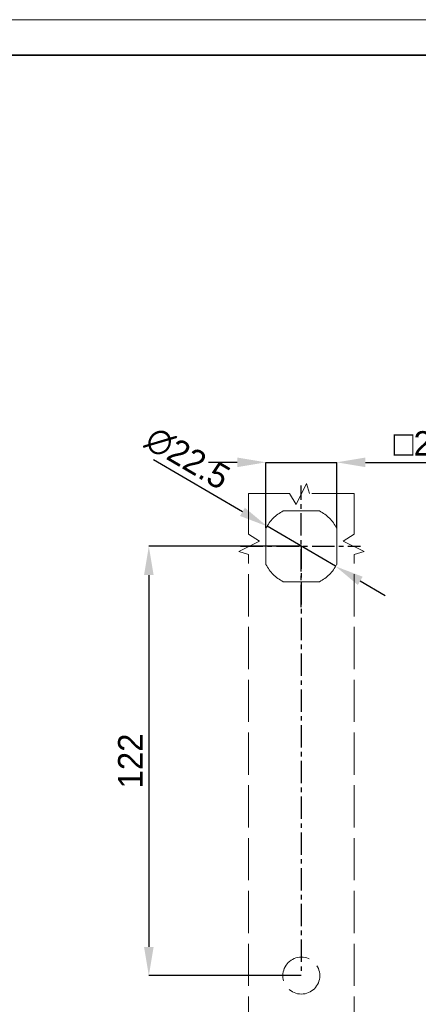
# Model space of a CAD drawing. Header units: millimetres. Extents: x 1370 to 1970, y 2215 to 2639.
# Tile 13 of 16: x 1670 to 1784, y 2359 to 2639. Entities that reach past the tile are written whole.
import ezdxf

# ---------------------------------------------------------------- set-up
doc = ezdxf.new("R2010")
doc.units = ezdxf.units.MM
doc.linetypes.add('ACAD_ISO02W100', pattern=[15, 12, -3])
doc.linetypes.add('CENTER', pattern=[10.16, 6.35, -1.27, 1.27, -1.27])
doc.layers.add('2细线层', color=3, linetype='Continuous')
doc.layers.add('中心线层', color=1, linetype='CENTER')
for name, color, linetype, lineweight in [('粗实线层', 7, 'Continuous', 35), ('细实线层', 3, 'Continuous', 18), ('虚线层', 6, 'ACAD_ISO02W100', 18)]:
    doc.layers.add(name, color=color, linetype=linetype, lineweight=lineweight)
doc.styles.add('SLDTEXTSTYLE1', font='txt')
doc.dimstyles.new('SLDDIMSTYLE0', dxfattribs={"dimtxt": 7, "dimasz": 8.16, "dimexe": 0, "dimexo": 0.0625, "dimgap": 1.75, "dimtad": 2, "dimdec": 0, "dimrnd": 1e-09, "dimzin": 4, "dimdsep": 46, "dimtxsty": 'SLDTEXTSTYLE1', "dimsah": 1, "dimcen": 0.09, "dimadec": 0, "dimazin": 1, "dimtfac": 1, "dimtmove": 0, "dimatfit": 0, "dimfxl": 1, "dimfrac": 2, "dimtolj": 1, "dimtzin": 12, "dimarcsym": 0})

# ---------------------------------------------------------------- blocks, each defined once
blk = doc.blocks.new('*D7')
at = {"layer": '2细线层', "color": 0, "lineweight": -2, "ltscale": 2, "transparency": 16777216}
for p, q in [((1732.33, 2513.3), (1724.17, 2513.3)), ((1740.49, 2494.68), (1740.49, 2513.3)), ((1740.49, 2513.3), (1760.59, 2513.3)), ((1760.59, 2494.68), (1760.59, 2513.3)), ((1768.75, 2513.3), (1800.53, 2513.3))]:
    blk.add_line(p, q, dxfattribs=at)
at = {"layer": '2细线层', "color": 0, "ltscale": 2, "transparency": 16777216}
for points in [[(1732.33, 2514.66), (1732.33, 2511.94), (1740.49, 2513.3)], [(1768.75, 2514.66), (1768.75, 2511.94), (1760.59, 2513.3)]]:
    blk.add_solid(points, dxfattribs=at)
at = {"layer": 'Defpoints', "color": 0, "ltscale": 2, "transparency": 16777216}
for p in [(1760.59, 2513.3), (1740.49, 2494.62), (1760.59, 2494.62)]:
    blk.add_point(p, dxfattribs=at)
at = {"layer": '2细线层', "color": 0, "ltscale": 2, "transparency": 16777216, "insert": (1788.72, 2518.61), "char_height": 7, "attachment_point": 5, "style": 'SLDTEXTSTYLE1'}
blk.add_mtext('\\A1;{\\fAMGDT|b0|i0|c134|p34;o}20.1', dxfattribs=at)
blk = doc.blocks.new('*D28')
at = {"layer": '2细线层', "color": 0, "lineweight": -2, "ltscale": 2, "transparency": 16777216}
for p, q in [((1750.48, 2489.43), (1707.19, 2489.43)), ((1707.19, 2481.27), (1707.19, 2375.59)), ((1750.48, 2367.43), (1707.19, 2367.43))]:
    blk.add_line(p, q, dxfattribs=at)
at = {"layer": '2细线层', "color": 0, "ltscale": 2, "transparency": 16777216}
for points in [[(1705.83, 2481.27), (1708.55, 2481.27), (1707.19, 2489.43)], [(1705.83, 2375.59), (1708.55, 2375.59), (1707.19, 2367.43)]]:
    blk.add_solid(points, dxfattribs=at)
at = {"layer": 'Defpoints', "color": 0, "ltscale": 2, "transparency": 16777216}
for p in [(1750.54, 2489.43), (1707.19, 2367.43), (1750.54, 2367.43)]:
    blk.add_point(p, dxfattribs=at)
at = {"layer": '2细线层', "color": 0, "ltscale": 2, "transparency": 16777216, "insert": (1701.94, 2428.43), "char_height": 7, "attachment_point": 5, "rotation": 90, "style": 'SLDTEXTSTYLE1'}
blk.add_mtext('\\A1;122', dxfattribs=at)

msp = doc.modelspace()

# ---------------------------------------------------------------- linework, layer by layer
at = {"layer": '2细线层', "ltscale": 2}
for p, q in [((1733.8, 2499.24), (1708.53, 2514.03)), ((1760.25, 2483.75), (1740.84, 2495.12)), ((1767.29, 2479.62), (1774.34, 2475.5))]:
    msp.add_line(p, q, dxfattribs=at)
for points in [[(1734.48, 2500.41), (1733.11, 2498.06), (1740.84, 2495.12)], [(1767.98, 2480.8), (1766.61, 2478.45), (1760.25, 2483.75)]]:
    msp.add_solid(points, dxfattribs=at)
at = {"layer": '中心线层'}
for p, q in [((1750.54, 2472.16), (1750.54, 2506.7)), ((1733.28, 2489.43), (1767.38, 2489.43)), ((1750.54, 2489.43), (1750.54, 2367.43))]:
    msp.add_line(p, q, dxfattribs=at)
at = {"layer": '粗实线层'}
msp.add_lwpolyline([(1405.93, 2629), (1959.6, 2629), (1959.6, 2222.51), (1405.93, 2222.51)], close=True, dxfattribs=at)
at = {"layer": '细实线层'}
msp.add_lwpolyline([(1369.93, 2639.1), (1969.7, 2639.1), (1969.7, 2215.01), (1369.93, 2215.01)], close=True, dxfattribs=at)
at = {"layer": '虚线层'}
for p, q in [((1749.03, 2501.31), (1752.04, 2507.24)), ((1752.04, 2507.24), (1752.89, 2504.43)), ((1735.54, 2504.43), (1747.13, 2504.43)), ((1735.54, 2492.84), (1735.54, 2504.43)), ((1747.13, 2504.43), (1749.03, 2501.31)), ((1765.54, 2504.43), (1752.89, 2504.43)), ((1765.54, 2492.84), (1765.54, 2504.43)), ((1745.39, 2499.48), (1755.7, 2499.48)), ((1740.49, 2484.28), (1740.49, 2494.62)), ((1760.59, 2484.28), (1760.59, 2494.62)), ((1738.66, 2490.94), (1732.73, 2487.94)), ((1735.54, 2492.84), (1738.66, 2490.94)), ((1765.54, 2492.84), (1762.43, 2490.94)), ((1762.43, 2490.94), (1768.36, 2487.94)), ((1732.73, 2487.94), (1735.54, 2487.09)), ((1768.36, 2487.94), (1765.54, 2487.09)), ((1735.54, 2349.51), (1735.54, 2487.09)), ((1765.54, 2349.51), (1765.54, 2487.09)), ((1745.36, 2479.38), (1755.7, 2479.38))]:
    msp.add_line(p, q, dxfattribs=at)
msp.add_circle((1750.54, 2367.43), 5.25, dxfattribs=at)
for start, end in [(117.266, 152.734), (27.266, 62.734), (207.266, 242.734), (297.266, 332.734)]:
    msp.add_arc((1750.54, 2489.43), 11.3, start, end, dxfattribs=at)

# ---------------------------------------------------------------- texts
at = {"layer": '2细线层', "ltscale": 2, "insert": (1718.2, 2514.45), "char_height": 7, "width": 22.9603, "attachment_point": 5, "rotation": 329.6483, "style": 'SLDTEXTSTYLE1'}
msp.add_mtext('\\A1;{\\fGulim|b0|i0|c129|p0;∅}22.5', dxfattribs=at)

# ---------------------------------------------------------------- dimensions: what is measured, and where the dimension line sits
at = {"layer": '2细线层', "ltscale": 2}
dim = msp.add_linear_dim(base=(1760.59, 2513.3), p1=(1740.49, 2494.62), p2=(1760.59, 2494.62), angle=180, text='{\\fAMGDT|b0|i0|c134|p34;o}<>.1', dimstyle='SLDDIMSTYLE0', dxfattribs=at)
dim.commit()
dim.dimension.update_dxf_attribs({"geometry": '*D7', "text_midpoint": (1788.72, 2518.61)})
dim = msp.add_linear_dim(base=(1707.19, 2367.43), p1=(1750.54, 2489.43), p2=(1750.54, 2367.43), angle=90, dimstyle='SLDDIMSTYLE0', dxfattribs=at)
dim.commit()
dim.dimension.update_dxf_attribs({"geometry": '*D28', "text_midpoint": (1701.94, 2428.43)})

doc.saveas('drawing.dxf')
